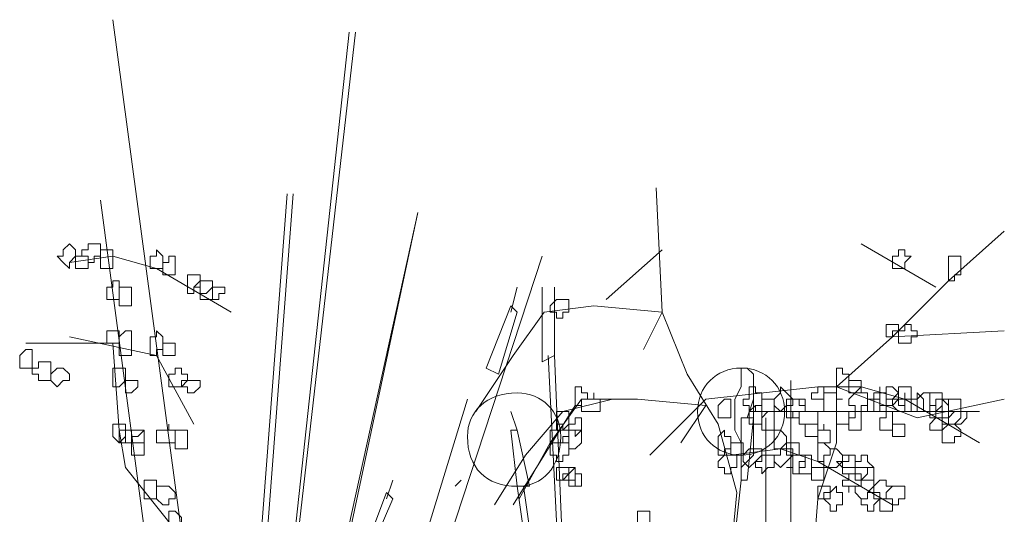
# Model space of a CAD drawing. Header units: millimetres. Extents: x 14400 to 93787, y -21104 to 39413.
# Tile 134 of 256: x 25713 to 25739, y 9763 to 9776. Entities that reach past the tile are written whole.
import ezdxf

# ---------------------------------------------------------------- set-up
doc = ezdxf.new("R2010")
doc.units = ezdxf.units.MM
doc.layers.add('_MODUS - zielen', color=66, linetype='Continuous', lineweight=9)

msp = doc.modelspace()

# ---------------------------------------------------------------- linework, layer by layer
at = {"layer": '_MODUS - zielen', "transparency": 33554687}
for points in [[(25715.73455, 9776.13425), (25719.54021, 9747.67454), (25719.54021, 9747.67454)], [(25715.73455, 9776.13425), (25719.54021, 9747.67454), (25719.54021, 9747.67454)], [(25722.02217, 9775.80332), (25718.87836, 9746.84722), (25718.87836, 9746.84722)], [(25722.18763, 9775.80332), (25718.87836, 9746.84722), (25718.87836, 9746.84722)], [(25730.84522, 9758.42966), (25732.16892, 9761.90439), (25732.33439, 9763.55903), (25731.838, 9765.37913), (25731.01068, 9766.70283), (25730.34883, 9768.35747), (25730.18336, 9771.66674)], [(25720.36753, 9771.50127), (25718.54743, 9747.67454), (25718.54743, 9747.67454)], [(25720.53299, 9771.50127), (25718.7129, 9747.67454), (25718.7129, 9747.67454)], [(25715.40363, 9771.33581), (25718.54743, 9747.67454), (25718.54743, 9747.67454)], [(25715.40363, 9771.33581), (25718.54743, 9747.67454), (25718.54743, 9747.67454)], [(25723.84226, 9771.00488), (25718.7129, 9747.67454), (25718.7129, 9747.67454)], [(25723.84226, 9771.00488), (25718.87836, 9747.67454), (25718.87836, 9747.67454)], [(25734.31995, 9758.92605), (25734.31995, 9761.24254), (25734.48541, 9763.39357), (25734.9818, 9764.88274), (25734.9818, 9766.37191), (25736.47097, 9767.69562), (25737.96014, 9769.18479), (25739.44932, 9770.50849)], [(25735.64366, 9770.17757), (25737.62922, 9769.01932), (25737.62922, 9769.01932)], [(25714.57631, 9769.68118), (25715.73455, 9769.84664), (25716.8928, 9769.51571), (25718.87836, 9768.35747)], [(25727.15153, 9769.84664), (25719.87114, 9747.67454), (25719.87114, 9747.67454)], [(25727.15153, 9769.84664), (25719.87114, 9747.67454), (25719.87114, 9747.67454)], [(25728.85965, 9768.6884), (25730.34883, 9770.0121), (25730.34883, 9770.0121)], [(25726.48968, 9769.01932), (25726.32422, 9768.35747), (25726.32422, 9768.35747)], [(25727.15153, 9769.01932), (25727.15153, 9767.03376), (25727.48246, 9767.19922)], [(25727.48246, 9769.01932), (25727.48246, 9767.19922), (25727.48246, 9767.19922)], [(25729.85244, 9767.36469), (25730.34883, 9768.35747), (25728.52873, 9768.52293), (25727.20502, 9768.35747), (25726.3777, 9767.19922), (25725.38492, 9765.71005)], [(25726.48968, 9768.35747), (25726.32422, 9768.52293), (25725.66236, 9766.8683), (25725.99329, 9766.70283)], [(25726.48968, 9768.35747), (25725.99329, 9766.70283), (25725.99329, 9766.70283)], [(25734.9818, 9766.37191), (25736.47097, 9767.69562), (25739.44932, 9767.86108)], [(25713.41807, 9767.53015), (25715.73455, 9767.53015), (25715.90002, 9765.21366), (25716.06548, 9764.22088), (25717.38919, 9762.56625), (25717.88558, 9761.408)], [(25714.57631, 9767.69562), (25716.8928, 9767.19922), (25717.88558, 9765.37913)], [(25727.317, 9767.19922), (25728.30978, 9747.50907), (25727.48246, 9767.19922)], [(25733.77007, 9766.53737), (25733.77007, 9747.50907), (25733.77007, 9747.50907)], [(25730.0179, 9764.55181), (25731.50707, 9766.04098), (25734.48541, 9766.37191), (25735.64366, 9766.37191), (25736.8019, 9766.04098), (25738.78746, 9764.88274)], [(25734.9818, 9766.37191), (25737.13283, 9765.54459), (25739.44932, 9766.04098)], [(25729.02512, 9766.04098), (25727.70141, 9765.71005), (25726.70863, 9764.55181), (25725.88131, 9763.2281)], [(25728.03234, 9765.87552), (25727.20502, 9764.55181), (25726.3777, 9763.2281)], [(25730.84522, 9764.88274), (25731.50707, 9765.87552), (25729.68697, 9766.04098), (25728.1978, 9766.04098), (25727.37048, 9764.88274), (25726.54317, 9763.39357)], [(25732.77729, 9766.04098), (25732.61183, 9765.54459), (25732.61183, 9765.54459)], [(25726.32422, 9765.71005), (25726.48968, 9765.21366), (25726.48968, 9765.21366)], [(25732.66531, 9765.71005), (25734.31995, 9765.71005), (25735.80912, 9765.71005), (25738.78746, 9765.71005)], [(25732.77729, 9765.54459), (25732.44636, 9765.54459), (25732.44636, 9763.88996), (25732.61183, 9763.88996)], [(25732.77729, 9765.54459), (25732.61183, 9763.88996), (25732.61183, 9763.88996)], [(25733.10822, 9765.54459), (25733.10822, 9747.50907), (25733.10822, 9747.50907)], [(25726.48968, 9765.21366), (25726.32422, 9765.21366), (25726.48968, 9763.72449), (25726.82061, 9763.72449)], [(25726.48968, 9765.21366), (25726.82061, 9763.72449), (25726.82061, 9763.72449)], [(25732.16892, 9764.55181), (25733.49263, 9764.71727), (25734.48541, 9764.38635), (25736.47097, 9763.2281)], [(25723.18041, 9763.88996), (25723.01495, 9763.39357), (25723.01495, 9763.39357)], [(25724.83504, 9763.72449), (25725.00051, 9763.88996), (25725.00051, 9763.88996)], [(25732.44636, 9763.88996), (25730.62627, 9747.50907), (25730.62627, 9747.50907)], [(25732.44636, 9763.88996), (25730.62627, 9747.50907), (25730.62627, 9747.50907)], [(25723.18041, 9763.39357), (25723.01495, 9763.55903), (25722.51856, 9762.23532), (25722.68402, 9762.23532)], [(25726.48968, 9763.72449), (25728.80617, 9747.50907), (25728.80617, 9747.50907)], [(25726.65514, 9763.72449), (25728.97163, 9747.50907), (25728.97163, 9747.50907)], [(25723.18041, 9763.39357), (25722.68402, 9762.23532), (25722.68402, 9762.23532)]]:
    msp.add_lwpolyline(points, dxfattribs=at)
for points in [[(25714.57631, 9770.17757), (25714.74177, 9770.0121), (25714.74177, 9769.84664), (25714.74177, 9769.84664), (25714.57631, 9769.68118), (25714.57631, 9769.68118), (25714.57631, 9769.51571), (25714.41085, 9769.68118), (25714.24538, 9769.84664), (25714.24538, 9769.84664), (25714.41085, 9769.84664), (25714.41085, 9770.0121)], [(25715.23816, 9770.17757), (25715.40363, 9770.17757), (25715.40363, 9770.0121), (25715.40363, 9769.84664), (25715.40363, 9769.84664), (25715.23816, 9769.84664), (25715.23816, 9769.68118), (25715.0727, 9769.68118), (25715.0727, 9769.68118), (25715.0727, 9769.84664), (25714.90724, 9769.84664), (25714.90724, 9769.84664), (25714.90724, 9770.0121), (25715.0727, 9770.0121), (25715.0727, 9770.17757), (25715.0727, 9770.17757)], [(25715.23816, 9770.17757), (25715.40363, 9770.17757), (25715.40363, 9770.0121), (25715.40363, 9769.84664), (25715.40363, 9769.84664), (25715.23816, 9769.84664), (25715.23816, 9769.68118), (25715.0727, 9769.68118), (25715.0727, 9769.68118), (25715.0727, 9769.84664), (25714.90724, 9769.84664), (25714.90724, 9769.84664), (25714.90724, 9770.0121), (25715.0727, 9770.0121), (25715.0727, 9770.17757), (25715.0727, 9770.17757)], [(25715.0727, 9769.84664), (25715.0727, 9769.84664), (25715.0727, 9769.84664), (25715.0727, 9769.68118), (25715.0727, 9769.68118), (25715.0727, 9769.51571), (25715.0727, 9769.51571), (25714.90724, 9769.51571), (25714.74177, 9769.51571), (25714.74177, 9769.51571), (25714.74177, 9769.51571), (25714.74177, 9769.68118), (25714.74177, 9769.84664), (25714.74177, 9769.84664), (25714.74177, 9769.84664), (25714.90724, 9769.84664)], [(25715.56909, 9770.0121), (25715.73455, 9770.0121), (25715.73455, 9769.84664), (25715.73455, 9769.84664), (25715.73455, 9769.68118), (25715.73455, 9769.51571), (25715.56909, 9769.51571), (25715.56909, 9769.51571), (25715.40363, 9769.51571), (25715.40363, 9769.51571), (25715.40363, 9769.51571), (25715.40363, 9769.68118), (25715.40363, 9769.84664), (25715.40363, 9769.84664), (25715.40363, 9769.84664), (25715.40363, 9770.0121)], [(25715.56909, 9770.0121), (25715.73455, 9770.0121), (25715.73455, 9769.84664), (25715.73455, 9769.84664), (25715.73455, 9769.68118), (25715.73455, 9769.51571), (25715.56909, 9769.51571), (25715.56909, 9769.51571), (25715.40363, 9769.51571), (25715.40363, 9769.51571), (25715.40363, 9769.51571), (25715.40363, 9769.68118), (25715.40363, 9769.84664), (25715.40363, 9769.84664), (25715.40363, 9769.84664), (25715.40363, 9770.0121)], [(25716.8928, 9770.0121), (25717.05826, 9769.84664), (25717.05826, 9769.84664), (25717.05826, 9769.68118), (25717.05826, 9769.51571), (25716.8928, 9769.51571), (25716.8928, 9769.51571), (25716.8928, 9769.51571), (25716.72733, 9769.51571), (25716.72733, 9769.68118), (25716.72733, 9769.84664), (25716.72733, 9769.84664), (25716.8928, 9769.84664)], [(25717.38919, 9769.84664), (25717.38919, 9769.68118), (25717.38919, 9769.51571), (25717.38919, 9769.51571), (25717.38919, 9769.51571), (25717.38919, 9769.35025), (25717.22373, 9769.35025), (25717.22373, 9769.35025), (25717.05826, 9769.35025), (25717.05826, 9769.51571), (25717.05826, 9769.51571), (25717.05826, 9769.68118), (25717.22373, 9769.68118), (25717.22373, 9769.84664), (25717.22373, 9769.84664)], [(25736.8019, 9770.0121), (25736.8019, 9769.84664), (25736.96736, 9769.84664), (25736.96736, 9769.84664), (25736.8019, 9769.68118), (25736.8019, 9769.51571), (25736.8019, 9769.51571), (25736.63644, 9769.51571), (25736.47097, 9769.51571), (25736.47097, 9769.68118), (25736.47097, 9769.84664), (25736.47097, 9769.84664), (25736.63644, 9769.84664), (25736.63644, 9770.0121)], [(25738.29107, 9769.84664), (25738.29107, 9769.68118), (25738.29107, 9769.51571), (25738.29107, 9769.51571), (25738.29107, 9769.51571), (25738.29107, 9769.35025), (25738.12561, 9769.35025), (25738.12561, 9769.18479), (25737.96014, 9769.18479), (25737.96014, 9769.35025), (25737.96014, 9769.51571), (25737.96014, 9769.51571), (25737.96014, 9769.68118), (25737.96014, 9769.68118), (25737.96014, 9769.84664), (25738.12561, 9769.84664)], [(25718.05104, 9769.35025), (25718.05104, 9769.18479), (25718.05104, 9769.18479), (25718.05104, 9769.18479), (25718.05104, 9769.01932), (25718.05104, 9769.01932), (25718.05104, 9769.01932), (25717.88558, 9769.01932), (25717.88558, 9768.85386), (25717.72012, 9768.85386), (25717.72012, 9769.01932), (25717.72012, 9769.01932), (25717.72012, 9769.01932), (25717.72012, 9769.18479), (25717.72012, 9769.18479), (25717.72012, 9769.18479), (25717.72012, 9769.35025), (25717.88558, 9769.35025)], [(25715.90002, 9769.18479), (25715.90002, 9769.01932), (25715.90002, 9769.01932), (25715.90002, 9768.85386), (25715.90002, 9768.85386), (25715.90002, 9768.6884), (25715.73455, 9768.6884), (25715.73455, 9768.6884), (25715.73455, 9768.6884), (25715.56909, 9768.6884), (25715.56909, 9768.85386), (25715.56909, 9769.01932), (25715.56909, 9769.01932), (25715.73455, 9769.01932), (25715.73455, 9769.18479)], [(25716.23094, 9769.01932), (25716.23094, 9768.85386), (25716.23094, 9768.6884), (25716.23094, 9768.6884), (25716.23094, 9768.52293), (25716.06548, 9768.52293), (25715.90002, 9768.52293), (25715.90002, 9768.6884), (25715.90002, 9768.6884), (25715.90002, 9768.85386), (25715.90002, 9769.01932), (25716.06548, 9769.01932)], [(25718.21651, 9769.18479), (25718.38197, 9769.18479), (25718.38197, 9769.18479), (25718.38197, 9769.01932), (25718.38197, 9769.01932), (25718.21651, 9768.85386), (25718.05104, 9768.85386), (25718.05104, 9768.85386), (25718.05104, 9769.01932), (25717.88558, 9769.01932), (25717.88558, 9769.01932), (25718.05104, 9769.18479), (25718.05104, 9769.18479), (25718.05104, 9769.18479)], [(25718.38197, 9769.18479), (25718.38197, 9769.18479), (25718.38197, 9769.01932), (25718.38197, 9769.01932), (25718.38197, 9768.85386), (25718.38197, 9768.6884), (25718.21651, 9768.6884), (25718.05104, 9768.6884), (25718.05104, 9768.85386), (25718.05104, 9768.85386), (25718.05104, 9769.01932), (25718.05104, 9769.01932), (25718.05104, 9769.01932), (25718.05104, 9769.18479), (25718.21651, 9769.18479)], [(25718.54743, 9769.01932), (25718.54743, 9769.01932), (25718.7129, 9769.01932), (25718.7129, 9768.85386), (25718.54743, 9768.85386), (25718.54743, 9768.6884), (25718.54743, 9768.6884), (25718.38197, 9768.6884), (25718.38197, 9768.6884), (25718.38197, 9768.6884), (25718.38197, 9768.85386), (25718.38197, 9769.01932), (25718.38197, 9769.01932), (25718.38197, 9769.01932)], [(25727.70141, 9768.6884), (25727.70141, 9768.6884), (25727.86687, 9768.6884), (25727.86687, 9768.52293), (25727.86687, 9768.35747), (25727.70141, 9768.35747), (25727.70141, 9768.35747), (25727.70141, 9768.35747), (25727.70141, 9768.19201), (25727.53595, 9768.19201), (25727.53595, 9768.35747), (25727.37048, 9768.35747), (25727.37048, 9768.35747), (25727.37048, 9768.52293), (25727.53595, 9768.6884), (25727.53595, 9768.6884)], [(25736.47097, 9768.02654), (25736.63644, 9768.02654), (25736.63644, 9768.02654), (25736.63644, 9767.86108), (25736.63644, 9767.86108), (25736.47097, 9767.86108), (25736.47097, 9767.69562), (25736.47097, 9767.69562), (25736.30551, 9767.69562), (25736.30551, 9767.86108), (25736.30551, 9767.86108), (25736.30551, 9768.02654), (25736.30551, 9768.02654)], [(25736.96736, 9768.02654), (25736.96736, 9767.86108), (25737.13283, 9767.86108), (25737.13283, 9767.86108), (25737.13283, 9767.69562), (25736.96736, 9767.69562), (25736.96736, 9767.53015), (25736.8019, 9767.53015), (25736.8019, 9767.53015), (25736.8019, 9767.53015), (25736.8019, 9767.53015), (25736.63644, 9767.53015), (25736.63644, 9767.69562), (25736.63644, 9767.86108), (25736.63644, 9767.86108), (25736.8019, 9767.86108), (25736.8019, 9768.02654), (25736.8019, 9768.02654)], [(25715.90002, 9767.86108), (25715.90002, 9767.86108), (25715.90002, 9767.86108), (25715.90002, 9767.69562), (25715.90002, 9767.53015), (25715.90002, 9767.53015), (25715.90002, 9767.53015), (25715.73455, 9767.53015), (25715.73455, 9767.53015), (25715.56909, 9767.53015), (25715.56909, 9767.53015), (25715.56909, 9767.69562), (25715.56909, 9767.86108), (25715.73455, 9767.86108), (25715.73455, 9767.86108), (25715.73455, 9767.86108)], [(25716.23094, 9767.86108), (25716.23094, 9767.69562), (25716.23094, 9767.53015), (25716.23094, 9767.53015), (25716.23094, 9767.36469), (25716.23094, 9767.36469), (25716.23094, 9767.19922), (25716.06548, 9767.19922), (25715.90002, 9767.19922), (25715.90002, 9767.36469), (25715.90002, 9767.53015), (25715.90002, 9767.53015), (25715.90002, 9767.53015), (25715.90002, 9767.69562), (25716.06548, 9767.86108)], [(25716.8928, 9767.86108), (25717.05826, 9767.69562), (25717.05826, 9767.53015), (25717.05826, 9767.53015), (25717.05826, 9767.36469), (25716.8928, 9767.36469), (25716.8928, 9767.19922), (25716.8928, 9767.19922), (25716.72733, 9767.19922), (25716.72733, 9767.36469), (25716.72733, 9767.53015), (25716.72733, 9767.53015), (25716.72733, 9767.69562), (25716.8928, 9767.69562)], [(25717.38919, 9767.53015), (25717.38919, 9767.53015), (25717.38919, 9767.53015), (25717.38919, 9767.36469), (25717.38919, 9767.19922), (25717.38919, 9767.19922), (25717.38919, 9767.19922), (25717.22373, 9767.19922), (25717.22373, 9767.19922), (25717.05826, 9767.19922), (25717.05826, 9767.19922), (25717.05826, 9767.36469), (25717.05826, 9767.53015), (25717.22373, 9767.53015), (25717.22373, 9767.53015), (25717.22373, 9767.53015)], [(25713.58353, 9767.36469), (25713.58353, 9767.19922), (25713.58353, 9767.19922), (25713.58353, 9767.03376), (25713.58353, 9767.03376), (25713.58353, 9766.8683), (25713.41807, 9766.8683), (25713.2526, 9766.8683), (25713.2526, 9766.8683), (25713.2526, 9766.8683), (25713.2526, 9767.03376), (25713.2526, 9767.19922), (25713.2526, 9767.19922), (25713.2526, 9767.19922), (25713.41807, 9767.36469)], [(25713.91446, 9767.03376), (25714.07992, 9767.03376), (25714.07992, 9766.8683), (25714.07992, 9766.8683), (25714.07992, 9766.70283), (25714.07992, 9766.53737), (25713.91446, 9766.53737), (25713.91446, 9766.53737), (25713.74899, 9766.53737), (25713.74899, 9766.70283), (25713.58353, 9766.70283), (25713.58353, 9766.8683), (25713.74899, 9766.8683), (25713.74899, 9766.8683), (25713.74899, 9767.03376)], [(25714.41085, 9766.8683), (25714.57631, 9766.70283), (25714.57631, 9766.53737), (25714.41085, 9766.53737), (25714.41085, 9766.53737), (25714.24538, 9766.37191), (25714.24538, 9766.37191), (25714.07992, 9766.53737), (25714.07992, 9766.53737), (25714.07992, 9766.70283), (25714.24538, 9766.8683), (25714.24538, 9766.8683), (25714.24538, 9766.8683)], [(25715.90002, 9766.8683), (25716.06548, 9766.8683), (25716.06548, 9766.70283), (25716.06548, 9766.53737), (25716.06548, 9766.53737), (25715.90002, 9766.37191), (25715.90002, 9766.37191), (25715.73455, 9766.37191), (25715.73455, 9766.53737), (25715.73455, 9766.53737), (25715.73455, 9766.70283), (25715.73455, 9766.70283), (25715.73455, 9766.8683)], [(25717.55465, 9766.8683), (25717.55465, 9766.70283), (25717.72012, 9766.70283), (25717.72012, 9766.53737), (25717.72012, 9766.53737), (25717.55465, 9766.53737), (25717.55465, 9766.37191), (25717.38919, 9766.37191), (25717.38919, 9766.37191), (25717.38919, 9766.37191), (25717.38919, 9766.37191), (25717.22373, 9766.37191), (25717.22373, 9766.53737), (25717.22373, 9766.53737), (25717.22373, 9766.70283), (25717.38919, 9766.70283), (25717.38919, 9766.8683), (25717.38919, 9766.8683)], [(25732.44636, 9766.8683), (25732.61183, 9766.8683), (25732.61183, 9766.8683), (25732.77729, 9766.70283), (25732.77729, 9766.53737), (25732.77729, 9766.37191), (25732.77729, 9766.04098), (25732.77729, 9765.87552), (25732.77729, 9765.71005), (25732.77729, 9765.37913), (25732.77729, 9765.21366), (25732.77729, 9764.88274), (25732.77729, 9764.71727), (25732.77729, 9764.55181), (25732.61183, 9764.38635), (25732.44636, 9764.22088), (25732.44636, 9764.38635), (25732.44636, 9764.55181), (25732.44636, 9764.71727), (25732.44636, 9764.88274), (25732.2809, 9765.21366), (25732.2809, 9765.37913), (25732.2809, 9765.71005), (25732.2809, 9765.87552), (25732.2809, 9766.04098), (25732.44636, 9766.37191), (25732.44636, 9766.53737), (25732.44636, 9766.70283)], [(25735.14727, 9766.70283), (25735.31273, 9766.70283), (25735.31273, 9766.53737), (25735.31273, 9766.53737), (25735.31273, 9766.37191), (25735.14727, 9766.37191), (25735.14727, 9766.37191), (25734.9818, 9766.37191), (25734.9818, 9766.37191), (25734.9818, 9766.37191), (25734.9818, 9766.53737), (25734.9818, 9766.53737), (25734.9818, 9766.70283), (25734.9818, 9766.70283), (25734.9818, 9766.8683), (25735.14727, 9766.8683)], [(25716.23094, 9766.53737), (25716.39641, 9766.53737), (25716.39641, 9766.53737), (25716.39641, 9766.37191), (25716.39641, 9766.37191), (25716.23094, 9766.20644), (25716.23094, 9766.20644), (25716.06548, 9766.20644), (25716.06548, 9766.37191), (25716.06548, 9766.37191), (25716.06548, 9766.53737), (25716.06548, 9766.53737)], [(25717.88558, 9766.53737), (25718.05104, 9766.53737), (25718.05104, 9766.53737), (25718.05104, 9766.37191), (25718.05104, 9766.37191), (25717.88558, 9766.20644), (25717.72012, 9766.20644), (25717.72012, 9766.20644), (25717.72012, 9766.37191), (25717.55465, 9766.37191), (25717.55465, 9766.37191), (25717.72012, 9766.53737), (25717.72012, 9766.53737), (25717.72012, 9766.53737)], [(25735.64366, 9766.53737), (25735.64366, 9766.53737), (25735.64366, 9766.53737), (25735.64366, 9766.37191), (25735.64366, 9766.37191), (25735.64366, 9766.37191), (25735.64366, 9766.20644), (25735.47819, 9766.20644), (25735.31273, 9766.20644), (25735.31273, 9766.20644), (25735.31273, 9766.37191), (25735.31273, 9766.37191), (25735.31273, 9766.53737), (25735.31273, 9766.53737), (25735.31273, 9766.53737), (25735.47819, 9766.53737)], [(25728.1978, 9766.37191), (25728.1978, 9766.20644), (25728.36326, 9766.20644), (25728.36326, 9766.04098), (25728.1978, 9766.04098), (25728.1978, 9766.04098), (25728.1978, 9765.87552), (25728.1978, 9765.87552), (25728.03234, 9765.87552), (25728.03234, 9765.87552), (25728.03234, 9766.04098), (25728.03234, 9766.04098), (25728.03234, 9766.20644), (25728.03234, 9766.37191)], [(25728.52873, 9766.04098), (25728.69419, 9766.04098), (25728.69419, 9766.04098), (25728.69419, 9765.87552), (25728.69419, 9765.71005), (25728.52873, 9765.71005), (25728.52873, 9765.71005), (25728.52873, 9765.71005), (25728.36326, 9765.71005), (25728.36326, 9765.71005), (25728.1978, 9765.71005), (25728.1978, 9765.87552), (25728.1978, 9766.04098), (25728.36326, 9766.04098), (25728.52873, 9766.04098), (25728.52873, 9766.20644), (25728.52873, 9766.20644)], [(25732.83078, 9766.20644), (25732.99624, 9766.20644), (25732.99624, 9766.04098), (25732.99624, 9766.04098), (25732.99624, 9765.87552), (25732.83078, 9765.87552), (25732.83078, 9765.71005), (25732.66531, 9765.71005), (25732.66531, 9765.71005), (25732.66531, 9765.87552), (25732.49985, 9765.87552), (25732.49985, 9766.04098), (25732.49985, 9766.04098), (25732.66531, 9766.04098), (25732.66531, 9766.20644), (25732.66531, 9766.20644), (25732.66531, 9766.37191), (25732.83078, 9766.37191)], [(25733.65809, 9766.20644), (25733.82356, 9766.04098), (25733.82356, 9766.04098), (25733.65809, 9766.04098), (25733.65809, 9765.87552), (25733.49263, 9765.71005), (25733.49263, 9765.71005), (25733.32717, 9765.87552), (25733.32717, 9766.04098), (25733.32717, 9766.04098), (25733.49263, 9766.20644), (25733.49263, 9766.20644), (25733.49263, 9766.37191)], [(25734.65088, 9766.37191), (25734.65088, 9766.37191), (25734.65088, 9766.20644), (25734.65088, 9766.04098), (25734.65088, 9766.04098), (25734.48541, 9766.04098), (25734.48541, 9766.04098), (25734.31995, 9766.04098), (25734.31995, 9766.20644), (25734.48541, 9766.20644), (25734.48541, 9766.37191), (25734.48541, 9766.37191)], [(25734.9818, 9766.20644), (25734.9818, 9766.04098), (25735.14727, 9766.04098), (25735.14727, 9766.04098), (25734.9818, 9766.04098), (25734.9818, 9765.87552), (25734.9818, 9765.71005), (25734.9818, 9765.71005), (25734.81634, 9765.71005), (25734.65088, 9765.71005), (25734.65088, 9765.87552), (25734.65088, 9766.04098), (25734.65088, 9766.04098), (25734.65088, 9766.20644), (25734.81634, 9766.20644)], [(25735.64366, 9766.37191), (25735.64366, 9766.20644), (25735.80912, 9766.20644), (25735.80912, 9766.04098), (25735.80912, 9766.04098), (25735.80912, 9765.87552), (25735.64366, 9765.87552), (25735.64366, 9765.71005), (25735.47819, 9765.71005), (25735.47819, 9765.87552), (25735.31273, 9765.87552), (25735.31273, 9766.04098), (25735.31273, 9766.04098), (25735.47819, 9766.20644)], [(25736.14005, 9766.20644), (25736.30551, 9766.20644), (25736.30551, 9766.04098), (25736.30551, 9766.04098), (25736.30551, 9765.87552), (25736.14005, 9765.87552), (25736.14005, 9765.71005), (25736.14005, 9765.71005), (25735.97458, 9765.71005), (25735.97458, 9765.87552), (25735.97458, 9765.87552), (25735.97458, 9766.04098), (25735.97458, 9766.04098), (25735.97458, 9766.20644), (25736.14005, 9766.20644), (25736.14005, 9766.37191)], [(25736.47097, 9766.37191), (25736.63644, 9766.20644), (25736.63644, 9766.04098), (25736.63644, 9766.04098), (25736.47097, 9766.04098), (25736.47097, 9765.87552), (25736.47097, 9765.87552), (25736.30551, 9765.87552), (25736.14005, 9765.87552), (25736.14005, 9766.04098), (25736.14005, 9766.04098), (25736.14005, 9766.20644), (25736.30551, 9766.20644), (25736.30551, 9766.37191)], [(25736.8019, 9766.37191), (25736.96736, 9766.37191), (25736.96736, 9766.20644), (25736.96736, 9766.04098), (25736.96736, 9766.04098), (25736.8019, 9766.04098), (25736.8019, 9765.87552), (25736.8019, 9765.87552), (25736.63644, 9765.87552), (25736.63644, 9766.04098), (25736.47097, 9766.04098), (25736.47097, 9766.04098), (25736.63644, 9766.20644), (25736.63644, 9766.37191)], [(25736.8019, 9766.04098), (25736.96736, 9766.04098), (25736.96736, 9766.04098), (25736.96736, 9765.87552), (25736.96736, 9765.71005), (25736.8019, 9765.71005), (25736.8019, 9765.71005), (25736.8019, 9765.71005), (25736.63644, 9765.71005), (25736.63644, 9765.71005), (25736.47097, 9765.87552), (25736.63644, 9766.04098), (25736.63644, 9766.04098), (25736.8019, 9766.04098), (25736.8019, 9766.20644)], [(25737.29829, 9766.04098), (25737.29829, 9766.04098), (25737.29829, 9766.04098), (25737.29829, 9765.87552), (25737.29829, 9765.87552), (25737.29829, 9765.71005), (25737.13283, 9765.71005), (25737.13283, 9765.71005), (25736.96736, 9765.71005), (25736.96736, 9765.71005), (25736.96736, 9765.87552), (25736.96736, 9766.04098), (25736.96736, 9766.04098), (25737.13283, 9766.04098), (25737.13283, 9766.04098), (25737.13283, 9766.20644)], [(25737.29829, 9766.20644), (25737.46375, 9766.20644), (25737.46375, 9766.04098), (25737.46375, 9766.04098), (25737.46375, 9765.87552), (25737.46375, 9765.71005), (25737.29829, 9765.71005), (25737.29829, 9765.71005), (25737.13283, 9765.71005), (25737.13283, 9765.87552), (25737.13283, 9766.04098), (25737.13283, 9766.04098)], [(25737.62922, 9766.20644), (25737.79468, 9766.20644), (25737.79468, 9766.04098), (25737.79468, 9766.04098), (25737.79468, 9765.87552), (25737.62922, 9765.71005), (25737.62922, 9765.71005), (25737.46375, 9765.71005), (25737.46375, 9765.87552), (25737.46375, 9766.04098), (25737.46375, 9766.04098), (25737.46375, 9766.20644)], [(25719.54021, 9747.67454), (25725.16597, 9766.04098)], [(25732.00346, 9766.04098), (25732.16892, 9766.04098), (25732.16892, 9765.87552), (25732.16892, 9765.71005), (25732.16892, 9765.71005), (25732.16892, 9765.54459), (25732.00346, 9765.54459), (25732.00346, 9765.54459), (25731.838, 9765.54459), (25731.838, 9765.71005), (25731.838, 9765.71005), (25731.838, 9765.87552)], [(25732.99624, 9765.87552), (25732.99624, 9765.71005), (25732.99624, 9765.71005), (25732.99624, 9765.71005), (25732.99624, 9765.54459), (25732.99624, 9765.37913), (25732.99624, 9765.37913), (25732.83078, 9765.37913), (25732.66531, 9765.37913), (25732.66531, 9765.37913), (25732.66531, 9765.37913), (25732.66531, 9765.54459), (25732.66531, 9765.71005), (25732.66531, 9765.71005), (25732.83078, 9765.87552)], [(25733.1617, 9766.04098), (25733.32717, 9766.04098), (25733.32717, 9766.04098), (25733.32717, 9765.87552), (25733.32717, 9765.71005), (25733.32717, 9765.71005), (25733.1617, 9765.71005), (25732.99624, 9765.54459), (25732.99624, 9765.71005), (25732.99624, 9765.71005), (25732.99624, 9765.71005), (25732.99624, 9765.87552), (25732.99624, 9766.04098), (25732.99624, 9766.04098), (25732.99624, 9766.04098)], [(25733.98902, 9766.04098), (25733.98902, 9765.87552), (25734.15448, 9765.87552), (25734.15448, 9765.71005), (25733.98902, 9765.71005), (25733.98902, 9765.54459), (25733.82356, 9765.54459), (25733.82356, 9765.54459), (25733.65809, 9765.54459), (25733.65809, 9765.71005), (25733.65809, 9765.71005), (25733.65809, 9765.87552), (25733.82356, 9765.87552), (25733.82356, 9766.04098), (25733.82356, 9766.04098)], [(25733.98902, 9766.04098), (25734.15448, 9766.04098), (25734.15448, 9765.87552), (25734.15448, 9765.71005), (25733.98902, 9765.71005), (25733.82356, 9765.71005), (25733.82356, 9765.54459), (25733.82356, 9765.71005), (25733.65809, 9765.71005), (25733.65809, 9765.71005), (25733.65809, 9765.87552), (25733.82356, 9765.87552), (25733.82356, 9766.04098), (25733.82356, 9766.04098)], [(25735.97458, 9766.04098), (25736.14005, 9766.04098), (25736.14005, 9766.04098), (25736.14005, 9765.87552), (25736.14005, 9765.71005), (25736.14005, 9765.71005), (25735.97458, 9765.71005), (25735.97458, 9765.71005), (25735.80912, 9765.71005), (25735.80912, 9765.71005), (25735.80912, 9765.87552), (25735.80912, 9766.04098)], [(25736.63644, 9766.04098), (25736.63644, 9766.04098), (25736.8019, 9766.04098), (25736.8019, 9765.87552), (25736.8019, 9765.71005), (25736.63644, 9765.71005), (25736.63644, 9765.71005), (25736.47097, 9765.71005), (25736.47097, 9765.54459), (25736.47097, 9765.54459), (25736.47097, 9765.71005), (25736.30551, 9765.71005), (25736.30551, 9765.71005), (25736.30551, 9765.87552), (25736.30551, 9766.04098), (25736.47097, 9766.04098), (25736.47097, 9766.04098), (25736.47097, 9766.04098)], [(25737.79468, 9766.04098), (25737.96014, 9765.87552), (25737.96014, 9765.71005), (25737.96014, 9765.71005), (25737.79468, 9765.71005), (25737.79468, 9765.54459), (25737.62922, 9765.54459), (25737.62922, 9765.54459), (25737.46375, 9765.54459), (25737.46375, 9765.71005), (25737.46375, 9765.71005), (25737.46375, 9765.87552), (25737.62922, 9765.87552), (25737.62922, 9766.04098), (25737.62922, 9766.04098)], [(25737.96014, 9766.04098), (25737.96014, 9766.04098), (25737.96014, 9765.87552), (25737.96014, 9765.71005), (25737.96014, 9765.71005), (25737.96014, 9765.54459), (25737.96014, 9765.54459), (25737.79468, 9765.54459), (25737.62922, 9765.54459), (25737.62922, 9765.71005), (25737.62922, 9765.71005), (25737.62922, 9765.71005), (25737.62922, 9765.71005), (25737.62922, 9765.87552), (25737.62922, 9766.04098), (25737.79468, 9766.04098)], [(25738.12561, 9766.04098), (25738.12561, 9766.04098), (25738.29107, 9766.04098), (25738.29107, 9765.87552), (25738.29107, 9765.71005), (25738.12561, 9765.71005), (25737.96014, 9765.54459), (25737.96014, 9765.54459), (25737.96014, 9765.71005), (25737.79468, 9765.71005), (25737.79468, 9765.71005), (25737.79468, 9765.87552), (25737.79468, 9766.04098), (25737.96014, 9766.04098), (25737.96014, 9766.04098)], [(25727.70141, 9765.71005), (25727.86687, 9765.71005), (25727.86687, 9765.54459), (25727.86687, 9765.37913), (25727.86687, 9765.37913), (25727.70141, 9765.21366), (25727.70141, 9765.21366), (25727.53595, 9765.21366), (25727.53595, 9765.37913), (25727.53595, 9765.37913), (25727.53595, 9765.54459), (25727.53595, 9765.71005)], [(25733.32717, 9765.71005), (25733.32717, 9765.71005), (25733.32717, 9765.54459), (25733.32717, 9765.37913), (25733.32717, 9765.37913), (25733.32717, 9765.21366), (25733.32717, 9765.21366), (25733.1617, 9765.21366), (25732.99624, 9765.21366), (25732.99624, 9765.37913), (25732.99624, 9765.37913), (25732.99624, 9765.54459), (25733.1617, 9765.71005)], [(25734.31995, 9765.71005), (25734.48541, 9765.71005), (25734.48541, 9765.71005), (25734.48541, 9765.54459), (25734.48541, 9765.37913), (25734.31995, 9765.37913), (25734.31995, 9765.37913), (25734.15448, 9765.37913), (25734.15448, 9765.37913), (25734.15448, 9765.37913), (25733.98902, 9765.37913), (25733.98902, 9765.54459), (25733.98902, 9765.71005), (25734.15448, 9765.71005), (25734.15448, 9765.71005), (25734.15448, 9765.71005)], [(25735.31273, 9765.71005), (25735.31273, 9765.71005), (25735.31273, 9765.71005), (25735.31273, 9765.54459), (25735.31273, 9765.37913), (25735.31273, 9765.37913), (25735.31273, 9765.37913), (25735.14727, 9765.37913), (25734.9818, 9765.37913), (25734.9818, 9765.37913), (25734.9818, 9765.54459), (25734.9818, 9765.71005), (25734.9818, 9765.71005), (25734.9818, 9765.71005), (25735.14727, 9765.71005)], [(25735.64366, 9765.54459), (25735.64366, 9765.54459), (25735.64366, 9765.37913), (25735.64366, 9765.37913), (25735.64366, 9765.21366), (25735.64366, 9765.21366), (25735.64366, 9765.21366), (25735.47819, 9765.21366), (25735.31273, 9765.21366), (25735.31273, 9765.21366), (25735.31273, 9765.37913), (25735.31273, 9765.37913), (25735.31273, 9765.54459), (25735.47819, 9765.54459), (25735.47819, 9765.71005), (25735.64366, 9765.71005)], [(25736.47097, 9765.71005), (25736.47097, 9765.54459), (25736.47097, 9765.54459), (25736.47097, 9765.37913), (25736.47097, 9765.37913), (25736.47097, 9765.21366), (25736.47097, 9765.21366), (25736.30551, 9765.21366), (25736.14005, 9765.21366), (25736.14005, 9765.21366), (25736.14005, 9765.21366), (25736.14005, 9765.37913), (25736.14005, 9765.37913), (25736.14005, 9765.54459), (25736.30551, 9765.54459), (25736.30551, 9765.71005)], [(25738.12561, 9765.71005), (25738.12561, 9765.71005), (25738.29107, 9765.71005), (25738.29107, 9765.54459), (25738.12561, 9765.37913), (25738.12561, 9765.37913), (25737.96014, 9765.37913), (25737.96014, 9765.37913), (25737.79468, 9765.37913), (25737.79468, 9765.37913), (25737.79468, 9765.54459), (25737.79468, 9765.71005), (25737.96014, 9765.71005), (25737.96014, 9765.71005)], [(25738.29107, 9765.71005), (25738.29107, 9765.71005), (25738.45653, 9765.71005), (25738.45653, 9765.54459), (25738.29107, 9765.37913), (25738.29107, 9765.37913), (25738.29107, 9765.37913), (25738.12561, 9765.37913), (25737.96014, 9765.37913), (25737.96014, 9765.37913), (25737.96014, 9765.54459), (25737.96014, 9765.71005), (25738.12561, 9765.71005)], [(25716.06548, 9765.37913), (25716.06548, 9765.37913), (25716.06548, 9765.21366), (25716.23094, 9765.21366), (25716.06548, 9765.21366), (25716.06548, 9765.0482), (25715.90002, 9764.88274), (25715.90002, 9764.88274), (25715.73455, 9765.0482), (25715.73455, 9765.21366), (25715.73455, 9765.21366), (25715.73455, 9765.37913), (25715.90002, 9765.37913), (25715.90002, 9765.37913), (25715.90002, 9765.37913)], [(25717.22373, 9765.21366), (25717.38919, 9765.21366), (25717.38919, 9765.21366), (25717.38919, 9765.0482), (25717.38919, 9764.88274), (25717.22373, 9764.88274), (25717.22373, 9764.88274), (25717.22373, 9764.88274), (25717.05826, 9764.88274), (25717.05826, 9764.88274), (25716.8928, 9764.88274), (25716.8928, 9765.0482), (25716.8928, 9765.21366), (25717.05826, 9765.21366), (25717.05826, 9765.21366), (25717.22373, 9765.21366), (25717.22373, 9765.37913), (25717.22373, 9765.37913)], [(25727.70141, 9765.37913), (25727.70141, 9765.21366), (25727.86687, 9765.21366), (25727.86687, 9765.21366), (25727.86687, 9765.0482), (25727.70141, 9765.0482), (25727.70141, 9764.88274), (25727.70141, 9764.88274), (25727.53595, 9764.88274), (25727.37048, 9764.88274), (25727.37048, 9765.0482), (25727.37048, 9765.21366), (25727.37048, 9765.21366), (25727.53595, 9765.21366), (25727.53595, 9765.37913)], [(25728.1978, 9765.54459), (25728.1978, 9765.37913), (25728.1978, 9765.37913), (25728.1978, 9765.37913), (25728.1978, 9765.21366), (25728.1978, 9765.21366), (25728.03234, 9765.0482), (25728.03234, 9765.0482), (25728.03234, 9765.21366), (25727.86687, 9765.21366), (25727.86687, 9765.21366), (25727.86687, 9765.37913), (25728.03234, 9765.37913), (25728.03234, 9765.54459), (25728.03234, 9765.54459)], [(25734.48541, 9765.37913), (25734.48541, 9765.37913), (25734.48541, 9765.21366), (25734.48541, 9765.21366), (25734.48541, 9765.21366), (25734.48541, 9765.0482), (25734.31995, 9765.0482), (25734.15448, 9765.0482), (25734.15448, 9765.21366), (25734.15448, 9765.21366), (25734.15448, 9765.37913), (25734.15448, 9765.37913), (25734.15448, 9765.37913), (25734.31995, 9765.37913)], [(25734.65088, 9765.21366), (25734.81634, 9765.21366), (25734.81634, 9765.21366), (25734.81634, 9765.0482), (25734.81634, 9764.88274), (25734.65088, 9764.88274), (25734.65088, 9764.88274), (25734.65088, 9764.88274), (25734.48541, 9764.88274), (25734.48541, 9764.88274), (25734.48541, 9765.0482), (25734.48541, 9765.21366), (25734.48541, 9765.21366), (25734.65088, 9765.21366), (25734.65088, 9765.37913), (25734.65088, 9765.37913)], [(25736.8019, 9765.37913), (25736.8019, 9765.37913), (25736.8019, 9765.37913), (25736.8019, 9765.21366), (25736.8019, 9765.21366), (25736.8019, 9765.0482), (25736.8019, 9765.0482), (25736.63644, 9765.0482), (25736.47097, 9765.0482), (25736.47097, 9765.21366), (25736.47097, 9765.21366), (25736.47097, 9765.37913), (25736.63644, 9765.37913)], [(25737.62922, 9765.54459), (25737.79468, 9765.54459), (25737.79468, 9765.37913), (25737.79468, 9765.37913), (25737.79468, 9765.21366), (25737.79468, 9765.21366), (25737.62922, 9765.21366), (25737.62922, 9765.21366), (25737.46375, 9765.21366), (25737.46375, 9765.21366), (25737.46375, 9765.37913), (25737.46375, 9765.37913)], [(25738.12561, 9765.37913), (25738.29107, 9765.21366), (25738.29107, 9765.21366), (25738.29107, 9765.0482), (25738.12561, 9765.0482), (25738.12561, 9764.88274), (25737.96014, 9764.88274), (25737.96014, 9764.88274), (25737.79468, 9764.88274), (25737.79468, 9765.0482), (25737.79468, 9765.21366), (25737.79468, 9765.21366), (25737.96014, 9765.37913), (25737.96014, 9765.37913)], [(25716.23094, 9765.21366), (25716.23094, 9765.21366), (25716.23094, 9765.0482), (25716.23094, 9764.88274), (25716.23094, 9764.88274), (25716.23094, 9764.88274), (25716.06548, 9764.88274), (25715.90002, 9764.88274), (25715.90002, 9764.88274), (25715.90002, 9764.88274), (25715.90002, 9765.0482), (25715.90002, 9765.21366), (25715.90002, 9765.21366), (25715.90002, 9765.21366), (25716.06548, 9765.21366)], [(25716.23094, 9765.21366), (25716.23094, 9765.21366), (25716.23094, 9765.0482), (25716.23094, 9764.88274), (25716.23094, 9764.88274), (25716.23094, 9764.88274), (25716.06548, 9764.88274), (25715.90002, 9764.88274), (25715.90002, 9764.88274), (25715.90002, 9764.88274), (25715.90002, 9765.0482), (25715.90002, 9765.21366), (25715.90002, 9765.21366), (25715.90002, 9765.21366), (25716.06548, 9765.21366)], [(25716.39641, 9765.21366), (25716.56187, 9765.21366), (25716.56187, 9765.21366), (25716.56187, 9765.0482), (25716.56187, 9764.88274), (25716.39641, 9764.88274), (25716.23094, 9764.88274), (25716.23094, 9764.88274), (25716.06548, 9764.88274), (25716.06548, 9765.0482), (25716.06548, 9765.21366), (25716.23094, 9765.21366), (25716.23094, 9765.21366), (25716.23094, 9765.21366)], [(25716.56187, 9765.0482), (25716.56187, 9765.0482), (25716.56187, 9764.88274), (25716.56187, 9764.88274), (25716.56187, 9764.71727), (25716.56187, 9764.71727), (25716.56187, 9764.55181), (25716.39641, 9764.55181), (25716.23094, 9764.55181), (25716.23094, 9764.71727), (25716.23094, 9764.71727), (25716.23094, 9764.88274), (25716.23094, 9764.88274), (25716.23094, 9764.88274), (25716.23094, 9765.0482), (25716.39641, 9765.0482), (25716.56187, 9765.21366)], [(25716.56187, 9765.0482), (25716.56187, 9765.0482), (25716.56187, 9764.88274), (25716.56187, 9764.88274), (25716.56187, 9764.71727), (25716.56187, 9764.71727), (25716.56187, 9764.55181), (25716.39641, 9764.55181), (25716.23094, 9764.55181), (25716.23094, 9764.71727), (25716.23094, 9764.71727), (25716.23094, 9764.88274), (25716.23094, 9764.88274), (25716.23094, 9764.88274), (25716.23094, 9765.0482), (25716.39641, 9765.0482), (25716.56187, 9765.21366)], [(25717.72012, 9765.21366), (25717.72012, 9765.0482), (25717.72012, 9764.88274), (25717.72012, 9764.88274), (25717.72012, 9764.71727), (25717.55465, 9764.71727), (25717.38919, 9764.71727), (25717.38919, 9764.71727), (25717.38919, 9764.88274), (25717.38919, 9764.88274), (25717.38919, 9765.0482), (25717.38919, 9765.21366), (25717.55465, 9765.21366)], [(25728.03234, 9765.21366), (25728.1978, 9765.21366), (25728.1978, 9765.0482), (25728.1978, 9764.88274), (25728.1978, 9764.88274), (25728.03234, 9764.71727), (25728.03234, 9764.71727), (25727.86687, 9764.71727), (25727.86687, 9764.88274), (25727.70141, 9764.88274), (25727.86687, 9764.88274), (25727.86687, 9765.0482), (25727.86687, 9765.21366)], [(25732.00346, 9765.21366), (25732.00346, 9765.0482), (25732.16892, 9765.0482), (25732.16892, 9764.88274), (25732.16892, 9764.88274), (25732.16892, 9764.71727), (25732.00346, 9764.71727), (25732.00346, 9764.55181), (25731.838, 9764.55181), (25731.838, 9764.71727), (25731.838, 9764.71727), (25731.838, 9764.88274), (25731.838, 9764.88274), (25731.838, 9765.0482)], [(25733.49263, 9765.21366), (25733.65809, 9765.0482), (25733.65809, 9764.88274), (25733.65809, 9764.88274), (25733.49263, 9764.71727), (25733.49263, 9764.71727), (25733.32717, 9764.71727), (25733.32717, 9764.71727), (25733.32717, 9764.88274), (25733.32717, 9764.88274), (25733.32717, 9765.0482), (25733.32717, 9765.21366)], [(25727.70141, 9764.88274), (25727.70141, 9764.88274), (25727.86687, 9764.88274), (25727.86687, 9764.71727), (25727.86687, 9764.55181), (25727.70141, 9764.55181), (25727.70141, 9764.55181), (25727.70141, 9764.55181), (25727.70141, 9764.38635), (25727.53595, 9764.38635), (25727.53595, 9764.55181), (25727.37048, 9764.55181), (25727.37048, 9764.55181), (25727.37048, 9764.71727), (25727.37048, 9764.88274), (25727.53595, 9764.88274), (25727.53595, 9764.88274)], [(25732.33439, 9764.88274), (25732.49985, 9764.88274), (25732.49985, 9764.88274), (25732.49985, 9764.71727), (25732.49985, 9764.55181), (25732.49985, 9764.55181), (25732.33439, 9764.55181), (25732.33439, 9764.55181), (25732.16892, 9764.55181), (25732.16892, 9764.55181), (25732.16892, 9764.71727), (25732.16892, 9764.88274)], [(25733.82356, 9764.88274), (25733.98902, 9764.88274), (25733.98902, 9764.88274), (25733.98902, 9764.71727), (25733.98902, 9764.55181), (25733.82356, 9764.55181), (25733.82356, 9764.55181), (25733.65809, 9764.55181), (25733.65809, 9764.55181), (25733.65809, 9764.71727), (25733.65809, 9764.88274), (25733.65809, 9764.88274)], [(25734.65088, 9764.88274), (25734.65088, 9764.88274), (25734.81634, 9764.71727), (25734.81634, 9764.55181), (25734.65088, 9764.55181), (25734.65088, 9764.55181), (25734.65088, 9764.38635), (25734.48541, 9764.38635), (25734.48541, 9764.55181), (25734.48541, 9764.55181), (25734.48541, 9764.55181), (25734.48541, 9764.71727), (25734.48541, 9764.88274), (25734.48541, 9764.88274)], [(25732.83078, 9764.71727), (25732.99624, 9764.71727), (25732.99624, 9764.55181), (25732.99624, 9764.55181), (25732.83078, 9764.38635), (25732.66531, 9764.22088), (25732.66531, 9764.22088), (25732.49985, 9764.38635), (25732.49985, 9764.55181), (25732.49985, 9764.55181), (25732.66531, 9764.71727), (25732.66531, 9764.71727)], [(25733.65809, 9764.71727), (25733.82356, 9764.71727), (25733.82356, 9764.55181), (25733.82356, 9764.55181), (25733.65809, 9764.38635), (25733.49263, 9764.22088), (25733.49263, 9764.22088), (25733.32717, 9764.38635), (25733.32717, 9764.55181), (25733.32717, 9764.55181), (25733.49263, 9764.55181), (25733.49263, 9764.71727), (25733.49263, 9764.71727)], [(25734.9818, 9764.71727), (25735.14727, 9764.55181), (25735.14727, 9764.55181), (25735.14727, 9764.38635), (25734.9818, 9764.22088), (25734.9818, 9764.22088), (25734.81634, 9764.22088), (25734.65088, 9764.22088), (25734.65088, 9764.38635), (25734.65088, 9764.55181), (25734.65088, 9764.55181), (25734.81634, 9764.55181), (25734.81634, 9764.71727)], [(25732.16892, 9764.55181), (25732.16892, 9764.55181), (25732.33439, 9764.55181), (25732.33439, 9764.38635), (25732.33439, 9764.22088), (25732.33439, 9764.22088), (25732.16892, 9764.22088), (25732.16892, 9764.05542), (25732.00346, 9764.05542), (25732.00346, 9764.05542), (25732.00346, 9764.22088), (25731.838, 9764.22088), (25731.838, 9764.22088), (25731.838, 9764.38635), (25732.00346, 9764.55181), (25732.00346, 9764.55181), (25732.00346, 9764.55181)], [(25733.1617, 9764.55181), (25733.32717, 9764.55181), (25733.32717, 9764.38635), (25733.32717, 9764.22088), (25733.1617, 9764.22088), (25732.99624, 9764.05542), (25732.99624, 9764.22088), (25732.83078, 9764.22088), (25732.83078, 9764.38635), (25732.99624, 9764.38635), (25732.99624, 9764.55181), (25732.99624, 9764.55181)], [(25733.98902, 9764.55181), (25734.15448, 9764.55181), (25734.15448, 9764.55181), (25734.15448, 9764.38635), (25734.15448, 9764.22088), (25734.15448, 9764.22088), (25733.98902, 9764.22088), (25733.98902, 9764.05542), (25733.82356, 9764.05542), (25733.82356, 9764.22088), (25733.82356, 9764.22088), (25733.65809, 9764.22088), (25733.82356, 9764.22088), (25733.82356, 9764.38635), (25733.82356, 9764.55181), (25733.82356, 9764.55181), (25733.82356, 9764.55181)], [(25734.15448, 9764.55181), (25734.31995, 9764.55181), (25734.31995, 9764.38635), (25734.31995, 9764.22088), (25734.31995, 9764.22088), (25734.31995, 9764.05542), (25734.15448, 9764.05542), (25734.15448, 9764.05542), (25733.98902, 9764.05542), (25733.98902, 9764.22088), (25733.98902, 9764.22088), (25733.98902, 9764.38635), (25734.15448, 9764.38635)], [(25735.31273, 9764.55181), (25735.47819, 9764.55181), (25735.47819, 9764.55181), (25735.47819, 9764.38635), (25735.47819, 9764.22088), (25735.31273, 9764.22088), (25735.31273, 9764.22088), (25735.14727, 9764.22088), (25735.14727, 9764.22088), (25734.9818, 9764.38635), (25735.14727, 9764.38635), (25735.14727, 9764.55181), (25735.14727, 9764.55181)], [(25735.31273, 9764.55181), (25735.47819, 9764.55181), (25735.47819, 9764.38635), (25735.47819, 9764.22088), (25735.47819, 9764.22088), (25735.47819, 9764.05542), (25735.31273, 9764.05542), (25735.31273, 9763.88996), (25735.31273, 9764.05542), (25735.14727, 9764.05542), (25735.14727, 9764.22088), (25735.14727, 9764.22088), (25735.14727, 9764.38635), (25735.31273, 9764.38635)], [(25735.80912, 9764.55181), (25735.80912, 9764.38635), (25735.97458, 9764.22088), (25735.97458, 9764.22088), (25735.80912, 9764.22088), (25735.80912, 9764.05542), (25735.64366, 9763.88996), (25735.64366, 9763.88996), (25735.64366, 9764.05542), (25735.47819, 9764.05542), (25735.47819, 9764.22088), (25735.47819, 9764.22088), (25735.47819, 9764.38635), (25735.64366, 9764.38635), (25735.64366, 9764.55181)], [(25727.70141, 9764.22088), (25727.70141, 9764.22088), (25727.86687, 9764.22088), (25727.86687, 9764.05542), (25727.70141, 9763.88996), (25727.70141, 9763.88996), (25727.53595, 9763.88996), (25727.53595, 9764.05542), (25727.53595, 9764.22088)], [(25728.03234, 9764.22088), (25728.03234, 9764.05542), (25728.03234, 9763.88996), (25728.03234, 9763.88996), (25728.03234, 9763.88996), (25728.03234, 9763.72449), (25727.86687, 9763.72449), (25727.86687, 9763.88996), (25727.70141, 9763.88996), (25727.86687, 9763.88996), (25727.86687, 9764.05542)], [(25728.03234, 9764.22088), (25728.03234, 9764.05542), (25728.03234, 9764.05542), (25728.03234, 9763.88996), (25728.03234, 9763.88996), (25727.86687, 9763.88996), (25727.70141, 9763.88996), (25727.70141, 9763.88996), (25727.70141, 9764.05542), (25727.86687, 9764.05542), (25727.86687, 9764.22088)], [(25728.1978, 9764.05542), (25728.1978, 9763.88996), (25728.1978, 9763.88996), (25728.1978, 9763.72449), (25728.1978, 9763.72449), (25728.03234, 9763.72449), (25728.03234, 9763.88996), (25728.03234, 9763.88996), (25728.03234, 9763.88996), (25728.03234, 9764.05542)], [(25734.65088, 9764.22088), (25734.65088, 9764.22088), (25734.65088, 9764.05542), (25734.65088, 9763.88996), (25734.65088, 9763.88996), (25734.65088, 9763.88996), (25734.48541, 9763.88996), (25734.48541, 9763.88996), (25734.31995, 9763.88996), (25734.31995, 9763.88996), (25734.31995, 9764.05542), (25734.31995, 9764.22088), (25734.48541, 9764.22088), (25734.48541, 9764.22088), (25734.48541, 9764.22088)], [(25735.47819, 9764.05542), (25735.47819, 9763.88996), (25735.64366, 9763.88996), (25735.64366, 9763.88996), (25735.64366, 9763.72449), (25735.47819, 9763.72449), (25735.47819, 9763.72449), (25735.31273, 9763.72449), (25735.31273, 9763.55903), (25735.31273, 9763.72449), (25735.14727, 9763.72449), (25735.14727, 9763.72449), (25735.14727, 9763.88996), (25735.14727, 9763.88996), (25735.31273, 9763.88996), (25735.31273, 9764.05542), (25735.31273, 9764.05542)], [(25735.80912, 9764.22088), (25735.97458, 9764.22088), (25735.97458, 9764.05542), (25735.97458, 9763.88996), (25735.80912, 9763.88996), (25735.80912, 9763.88996), (25735.64366, 9763.88996), (25735.64366, 9763.88996), (25735.47819, 9763.88996), (25735.47819, 9763.88996), (25735.47819, 9764.05542), (25735.47819, 9764.22088), (25735.64366, 9764.22088), (25735.64366, 9764.22088), (25735.64366, 9764.22088)], [(25716.8928, 9763.88996), (25716.8928, 9763.88996), (25716.8928, 9763.72449), (25716.8928, 9763.72449), (25716.8928, 9763.55903), (25716.8928, 9763.39357), (25716.72733, 9763.39357), (25716.56187, 9763.39357), (25716.56187, 9763.55903), (25716.56187, 9763.55903), (25716.56187, 9763.72449), (25716.56187, 9763.72449), (25716.56187, 9763.72449), (25716.56187, 9763.88996), (25716.72733, 9763.88996)], [(25735.80912, 9763.88996), (25735.97458, 9763.88996), (25735.97458, 9763.72449), (25735.97458, 9763.72449), (25735.97458, 9763.55903), (25735.80912, 9763.55903), (25735.80912, 9763.39357), (25735.64366, 9763.39357), (25735.64366, 9763.39357), (25735.47819, 9763.55903), (25735.47819, 9763.72449), (25735.47819, 9763.72449), (25735.64366, 9763.72449), (25735.64366, 9763.88996), (25735.64366, 9763.88996)], [(25736.30551, 9763.88996), (25736.30551, 9763.72449), (25736.47097, 9763.72449), (25736.47097, 9763.72449), (25736.30551, 9763.55903), (25736.30551, 9763.39357), (25736.14005, 9763.39357), (25736.14005, 9763.39357), (25735.97458, 9763.39357), (25735.97458, 9763.55903), (25735.97458, 9763.72449), (25735.97458, 9763.72449), (25736.14005, 9763.88996), (25736.14005, 9763.88996)], [(25717.22373, 9763.72449), (25717.38919, 9763.55903), (25717.38919, 9763.39357), (25717.22373, 9763.39357), (25717.22373, 9763.39357), (25717.22373, 9763.2281), (25717.05826, 9763.2281), (25716.8928, 9763.39357), (25716.8928, 9763.39357), (25716.8928, 9763.55903), (25716.8928, 9763.72449), (25717.05826, 9763.72449)], [(25734.65088, 9763.72449), (25734.81634, 9763.72449), (25734.81634, 9763.72449), (25734.81634, 9763.55903), (25734.65088, 9763.55903), (25734.65088, 9763.39357), (25734.65088, 9763.39357), (25734.65088, 9763.39357), (25734.48541, 9763.39357), (25734.48541, 9763.39357), (25734.48541, 9763.55903), (25734.48541, 9763.72449), (25734.48541, 9763.72449)], [(25734.9818, 9763.72449), (25734.9818, 9763.55903), (25735.14727, 9763.55903), (25735.14727, 9763.39357), (25735.14727, 9763.39357), (25735.14727, 9763.2281), (25734.9818, 9763.2281), (25734.9818, 9763.06264), (25734.81634, 9763.06264), (25734.81634, 9763.2281), (25734.65088, 9763.39357), (25734.65088, 9763.39357), (25734.81634, 9763.39357), (25734.81634, 9763.55903)], [(25735.97458, 9763.55903), (25736.14005, 9763.55903), (25736.14005, 9763.39357), (25736.14005, 9763.39357), (25735.97458, 9763.2281), (25735.97458, 9763.06264), (25735.97458, 9763.06264), (25735.80912, 9763.06264), (25735.80912, 9763.2281), (25735.64366, 9763.2281), (25735.64366, 9763.39357), (25735.64366, 9763.39357), (25735.80912, 9763.39357), (25735.80912, 9763.55903), (25735.97458, 9763.72449), (25735.97458, 9763.72449)], [(25736.63644, 9763.72449), (25736.63644, 9763.72449), (25736.8019, 9763.72449), (25736.8019, 9763.55903), (25736.8019, 9763.39357), (25736.8019, 9763.39357), (25736.63644, 9763.39357), (25736.63644, 9763.2281), (25736.47097, 9763.2281), (25736.47097, 9763.2281), (25736.47097, 9763.39357), (25736.30551, 9763.39357), (25736.30551, 9763.39357), (25736.30551, 9763.55903), (25736.47097, 9763.72449), (25736.47097, 9763.72449), (25736.47097, 9763.72449)], [(25736.30551, 9763.39357), (25736.47097, 9763.39357), (25736.47097, 9763.39357), (25736.47097, 9763.2281), (25736.47097, 9763.06264), (25736.47097, 9763.06264), (25736.30551, 9763.06264), (25736.14005, 9763.06264), (25736.14005, 9763.06264), (25736.14005, 9763.06264), (25736.14005, 9763.2281), (25736.14005, 9763.39357), (25736.14005, 9763.39357), (25736.14005, 9763.39357)], [(25717.38919, 9763.06264), (25717.55465, 9762.89717), (25717.55465, 9762.73171), (25717.55465, 9762.73171), (25717.38919, 9762.56625), (25717.38919, 9762.56625), (25717.22373, 9762.56625), (25717.22373, 9762.73171), (25717.22373, 9762.73171), (25717.22373, 9762.89717), (25717.22373, 9763.06264)], [(25729.85244, 9763.06264), (25730.0179, 9763.06264), (25730.0179, 9762.89717), (25730.0179, 9762.73171), (25730.0179, 9762.73171), (25729.85244, 9762.73171), (25729.85244, 9762.56625), (25729.68697, 9762.56625), (25729.68697, 9762.56625), (25729.68697, 9762.73171), (25729.68697, 9762.73171), (25729.68697, 9762.89717), (25729.68697, 9763.06264), (25729.68697, 9763.06264)]]:
    msp.add_lwpolyline(points, close=True, dxfattribs=at)
for points in [[(25731.28812, 9765.71005), (25731.28812, 9766.37191), (25731.78451, 9766.8683), (25732.44636, 9766.8683), (25732.44636, 9766.8683), (25733.10822, 9766.8683), (25733.60461, 9766.37191), (25733.60461, 9765.71005), (25733.60461, 9765.71005), (25733.60461, 9765.0482), (25733.10822, 9764.55181), (25732.44636, 9764.55181), (25732.44636, 9764.55181), (25731.78451, 9764.55181), (25731.28812, 9765.0482), (25731.28812, 9765.71005)], [(25725.16597, 9765.0482), (25725.16597, 9765.71005), (25725.66236, 9766.20644), (25726.48968, 9766.20644), (25726.48968, 9766.20644), (25727.15153, 9766.20644), (25727.64792, 9765.71005), (25727.64792, 9765.0482), (25727.64792, 9765.0482), (25727.64792, 9764.22088), (25727.15153, 9763.72449), (25726.48968, 9763.72449), (25726.48968, 9763.72449), (25725.66236, 9763.72449), (25725.16597, 9764.22088), (25725.16597, 9765.0482)]]:
    msp.add_open_spline(points, degree=3, knots=[0, 0, 0, 0, 0.0625, 0.0625, 0.0625, 0.062501, 0.125, 0.125, 0.125, 0.125001, 0.1875, 0.1875, 0.1875, 0.187501, 1, 1, 1, 1], dxfattribs=at)

doc.saveas('drawing.dxf')
